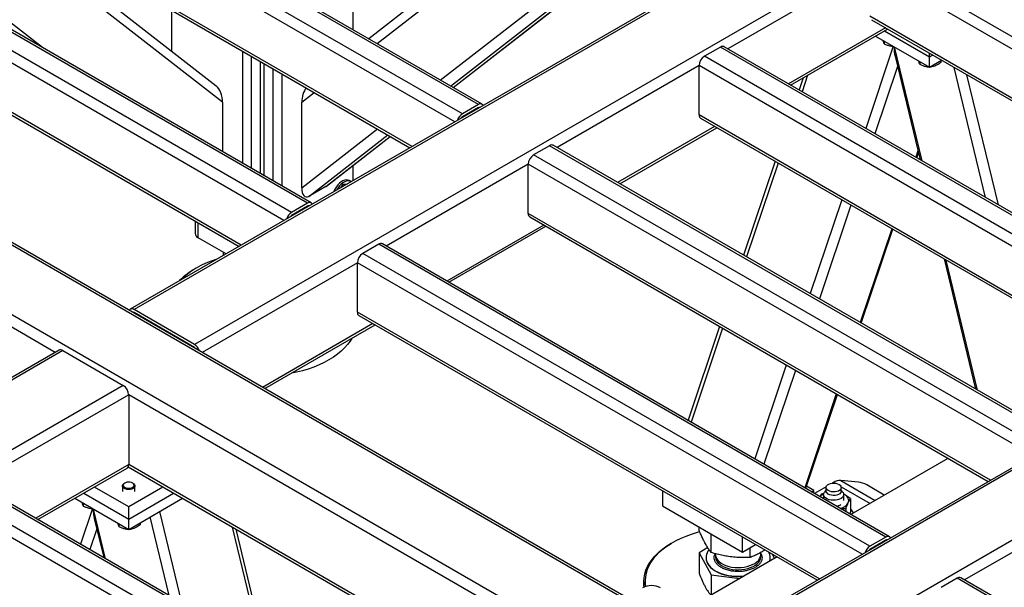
# Model space of a CAD drawing. Header units: millimetres. Extents: x 0 to 841, y 0 to 594.
# Tile 60 of 190: x 722 to 744, y 178 to 191. Entities that reach past the tile are written whole.
import ezdxf

# ---------------------------------------------------------------- set-up
doc = ezdxf.new("R2010")
doc.units = ezdxf.units.MM
doc.layers.add('TRAIT-FORT', color=4, linetype='Continuous', lineweight=25)

msp = doc.modelspace()

# ---------------------------------------------------------------- linework, layer by layer
at = {"layer": 'TRAIT-FORT', "color": 4, "linetype": 'Continuous', "lineweight": 25}
for p, q in [((735.349, 194.501), (729.8, 190.182)), ((729.99, 190.073), (735.539, 194.392)), ((732.288, 188.688), (723.197, 193.936)), ((732.374, 188.696), (723.283, 193.944)), ((731.925, 188.478), (722.833, 193.726)), ((731.753, 188.297), (722.712, 193.516)), ((740.951, 193.606), (724.384, 184.042)), ((741.036, 193.598), (724.47, 184.034)), ((731.423, 189.245), (736.972, 193.564)), ((731.659, 189.109), (737.208, 193.428)), ((731.716, 189.076), (737.265, 193.395)), ((731.717, 189.075), (737.266, 193.394)), ((742.41, 192.805), (725.844, 183.241)), ((730.783, 187.737), (722.712, 192.396)), ((722.748, 192.318), (730.733, 187.708)), ((753.926, 166.889), (710.691, 191.848)), ((754.011, 166.898), (710.777, 191.857)), ((726.336, 189.109), (722.755, 191.897)), ((752.815, 185.375), (741.299, 192.023)), ((728.409, 186.448), (719.318, 191.697)), ((728.495, 186.457), (719.404, 191.705)), ((726.48, 188.741), (722.566, 191.787)), ((741.178, 191.813), (737.955, 189.953)), ((752.643, 185.194), (741.178, 191.813)), ((728.046, 186.238), (718.954, 191.487)), ((727.874, 186.057), (718.833, 191.277)), ((752.552, 166.096), (709.317, 191.055)), ((722.389, 189.981), (721.133, 190.96)), ((725.318, 190.834), (725.318, 189.902)), ((729.44, 190.875), (729.44, 190.39)), ((751.673, 184.634), (741.178, 190.693)), ((741.213, 190.615), (751.623, 184.605)), ((741.532, 190.431), (739.329, 189.16)), ((739.379, 189.131), (741.582, 190.402)), ((741.511, 190.361), (742.531, 189.772)), ((726.904, 185.497), (718.833, 190.157)), ((718.869, 190.078), (726.854, 185.468)), ((741.309, 190.244), (742.531, 189.539)), ((741.502, 190.133), (741.502, 190.069)), ((726.935, 189.901), (726.935, 187.358)), ((737.784, 189.994), (737.42, 189.784)), ((749.299, 183.346), (737.784, 189.994)), ((749.385, 183.354), (737.869, 190.002)), ((741.71, 190.01), (741.084, 188.147)), ((742.362, 187.408), (741.736, 189.998)), ((742.531, 189.772), (742.531, 189.854)), ((742.531, 189.772), (742.602, 189.813)), ((727.137, 187.241), (727.137, 189.784)), ((727.339, 187.124), (727.339, 189.667)), ((727.419, 189.621), (727.419, 187.078)), ((748.936, 183.136), (737.42, 189.784)), ((741.749, 189.783), (742.318, 187.434)), ((742.31, 189.666), (742.31, 189.602)), ((742.531, 189.539), (742.531, 189.772)), ((742.531, 189.539), (742.804, 189.696)), ((742.791, 189.689), (742.791, 189.641)), ((727.621, 189.504), (727.621, 186.961)), ((727.823, 189.387), (727.823, 186.844)), ((737.299, 189.574), (734.076, 187.713)), ((737.299, 188.454), (737.299, 189.574)), ((748.764, 182.955), (737.299, 189.574)), ((741.806, 189.551), (741.293, 188.026)), ((742.538, 189.542), (742.57, 189.542)), ((742.57, 189.561), (742.57, 189.542)), ((743.807, 186.574), (743.091, 189.531)), ((744.095, 186.408), (743.379, 189.364)), ((739.661, 189.293), (739.57, 189.021)), ((739.764, 189.353), (739.639, 188.98)), ((728.278, 188.741), (728.562, 188.961)), ((726.48, 188.741), (726.48, 187.62)), ((728.278, 186.798), (728.278, 188.741)), ((732.288, 188.688), (731.925, 188.478)), ((732.288, 188.618), (731.925, 188.408)), ((732.299, 188.612), (732.288, 188.618)), ((722.682, 183.06), (713.641, 188.279)), ((747.794, 182.395), (737.299, 188.454)), ((737.334, 188.376), (747.744, 182.366)), ((728.278, 186.798), (729.995, 188.134)), ((737.653, 188.192), (735.45, 186.92)), ((735.5, 186.891), (737.703, 188.163)), ((728.44, 186.603), (730.231, 187.998)), ((728.823, 186.825), (730.288, 187.965)), ((728.842, 186.837), (730.289, 187.964)), ((733.905, 187.754), (733.541, 187.545)), ((745.42, 181.107), (733.905, 187.754)), ((745.506, 181.115), (733.99, 187.763)), ((742.269, 187.635), (742.221, 187.49)), ((742.245, 187.476), (742.281, 187.586)), ((745.057, 180.897), (733.541, 187.545)), ((739.025, 187.399), (738.31, 185.27)), ((739.095, 187.359), (738.379, 185.229)), ((729.44, 187.303), (729.44, 186.961)), ((733.42, 187.335), (730.197, 185.474)), ((733.42, 186.215), (733.42, 187.335)), ((744.885, 180.716), (733.42, 187.335)), ((729.395, 186.94), (729.354, 186.963)), ((728.823, 186.825), (728.44, 186.603)), ((729.213, 186.88), (729.156, 186.797)), ((729.213, 186.88), (729.316, 186.89)), ((729.213, 186.88), (729.257, 186.855)), ((740.539, 186.525), (739.824, 184.395)), ((728.409, 186.448), (728.046, 186.238)), ((728.409, 186.378), (728.046, 186.168)), ((728.42, 186.372), (728.409, 186.378)), ((740.748, 186.405), (740.033, 184.275)), ((725.857, 186.044), (725.857, 185.757)), ((743.915, 180.156), (733.42, 186.215)), ((733.455, 186.136), (743.865, 180.127)), ((754.083, 186.025), (737.516, 176.462)), ((754.168, 186.017), (737.602, 176.453)), ((725.924, 185.664), (725.924, 186.005)), ((733.774, 185.952), (731.571, 184.681)), ((731.621, 184.652), (733.824, 185.923)), ((741.676, 185.869), (740.96, 183.739)), ((740.984, 183.725), (741.7, 185.855)), ((726.559, 185.298), (725.924, 185.664)), ((730.026, 185.515), (729.662, 185.305)), ((741.541, 178.867), (730.026, 185.515)), ((741.627, 178.876), (730.111, 185.524)), ((726.5, 185.272), (726.5, 185.332)), ((726.502, 185.265), (726.5, 185.272)), ((741.178, 178.657), (729.662, 185.305)), ((755.542, 185.224), (738.976, 175.66)), ((742.863, 185.184), (743.578, 182.228)), ((743.623, 182.202), (742.907, 185.158)), ((725.884, 184.976), (725.864, 184.964)), ((729.541, 185.095), (726.015, 183.06)), ((729.541, 183.975), (729.541, 185.095)), ((741.006, 178.476), (729.541, 185.095)), ((725.844, 183.241), (724.47, 184.034)), ((724.47, 183.964), (724.459, 183.958)), ((725.844, 183.171), (724.47, 183.964)), ((740.036, 177.916), (729.541, 183.975)), ((729.576, 183.897), (739.986, 177.888)), ((729.895, 183.713), (727.389, 182.267)), ((727.439, 182.238), (729.945, 183.684)), ((737.765, 183.648), (737.049, 181.518)), ((737.835, 183.608), (737.119, 181.478)), ((722.768, 183.109), (707.413, 174.246)), ((722.853, 183.101), (707.499, 174.237)), ((722.853, 183.101), (724.227, 182.308)), ((725.844, 183.171), (725.833, 183.165)), ((739.279, 182.774), (738.564, 180.644)), ((739.488, 182.653), (738.773, 180.523)), ((724.227, 182.308), (708.873, 173.444)), ((724.349, 182.098), (720.863, 180.086)), ((724.349, 182.098), (724.349, 180.512)), ((735.814, 175.479), (724.349, 182.098)), ((740.416, 182.118), (739.7, 179.988)), ((739.724, 179.974), (740.44, 182.104)), ((742.952, 180.654), (740.749, 179.383)), ((724.349, 180.512), (722.237, 179.293)), ((722.287, 179.264), (724.313, 180.433)), ((724.338, 180.46), (734.39, 174.657)), ((734.44, 174.686), (724.349, 180.512)), ((732.208, 173.479), (720.692, 180.127)), ((732.293, 173.487), (720.777, 180.135)), ((724.349, 179.555), (723.57, 180.004)), ((724.206, 180.029), (724.206, 179.905)), ((724.262, 180.095), (724.247, 180.087)), ((725.127, 180.004), (724.349, 179.555)), ((724.45, 180.087), (724.435, 180.095)), ((724.491, 179.905), (724.491, 180.029)), ((739.905, 179.926), (739.74, 180.021)), ((740.184, 180.01), (739.923, 179.859)), ((740.182, 179.993), (740.182, 179.911)), ((740.356, 180.109), (740.326, 180.092)), ((740.356, 180.109), (740.386, 180.092)), ((740.918, 180.117), (740.518, 180.152)), ((740.518, 180.152), (741.3, 179.701)), ((740.528, 180.01), (741.182, 179.632)), ((740.53, 179.911), (740.53, 179.993)), ((741.506, 179.82), (741.106, 180.051)), ((731.844, 173.269), (720.328, 179.917)), ((723.126, 179.748), (724.349, 179.042)), ((723.328, 179.864), (724.349, 179.275)), ((724.349, 179.275), (725.369, 179.864)), ((724.349, 179.042), (725.571, 179.748)), ((736.47, 179.917), (736.47, 179.576)), ((739.856, 179.898), (739.905, 179.926)), ((739.905, 179.87), (739.905, 179.926)), ((740.135, 179.859), (740.076, 179.842)), ((740.128, 179.834), (740.128, 179.741)), ((740.182, 179.932), (740.147, 179.888)), ((740.565, 179.888), (740.53, 179.932)), ((740.599, 179.836), (740.58, 179.846)), ((740.599, 179.836), (740.584, 179.844)), ((740.585, 179.696), (740.585, 179.834)), ((746.552, 179.754), (743.329, 177.893)), ((731.672, 173.088), (720.207, 179.707)), ((723.319, 179.636), (723.319, 179.572)), ((724.349, 179.275), (724.349, 179.555)), ((736.47, 179.576), (738.289, 178.526)), ((740.738, 179.74), (740.738, 179.437)), ((723.527, 179.513), (723.255, 178.705)), ((723.825, 178.376), (723.553, 179.501)), ((725.27, 177.542), (724.838, 179.325)), ((725.558, 177.376), (725.056, 179.45)), ((740.636, 179.519), (740.636, 179.448)), ((740.738, 179.437), (740.723, 179.398)), ((723.567, 179.287), (723.781, 178.402)), ((724.127, 179.17), (724.127, 179.106)), ((724.349, 179.042), (724.349, 179.275)), ((724.608, 179.192), (724.608, 179.144)), ((727.378, 176.325), (726.708, 179.091)), ((737.302, 179.018), (737.302, 179.096)), ((723.623, 179.054), (723.465, 178.584)), ((724.355, 179.046), (724.387, 179.045)), ((724.387, 179.064), (724.387, 179.045)), ((727.456, 176.28), (726.786, 179.046)), ((737.573, 178.518), (737.573, 178.94)), ((738.289, 178.526), (738.289, 178.867)), ((741.541, 178.867), (741.178, 178.657)), ((736.692, 178.736), (736.672, 178.724)), ((737.496, 178.629), (737.302, 178.508)), ((738.289, 178.526), (738.584, 178.697)), ((741.541, 178.797), (741.178, 178.587)), ((741.552, 178.791), (741.541, 178.797)), ((739.073, 178.415), (736.567, 176.968)), ((737.302, 178.508), (737.573, 178.008)), ((737.302, 178.508), (737.302, 178.045)), ((737.673, 178.49), (737.673, 178.472)), ((738.458, 178.403), (738.458, 178.624)), ((738.702, 178.472), (738.702, 178.518)), ((738.702, 178.497), (738.706, 178.491)), ((739.016, 178.382), (738.966, 178.477)), ((737.457, 178.398), (737.457, 178.393)), ((738.918, 178.393), (738.918, 178.398)), ((737.573, 178.008), (737.573, 177.549)), ((737.573, 178.008), (738.222, 177.924)), ((736.045, 177.85), (736.045, 177.729)), ((743.158, 177.934), (742.794, 177.724)), ((754.067, 171.636), (743.158, 177.934)), ((754.153, 171.645), (743.243, 177.943))]:
    msp.add_line(p, q, dxfattribs=at)
at = {"layer": 'TRAIT-FORT', "color": 4, "linetype": 'Continuous', "lineweight": 25, "flags": 128}
for points in [[(729.354, 186.963), (729.326, 186.974), (729.292, 186.977), (729.254, 186.972), (729.215, 186.957), (729.175, 186.933), (729.136, 186.902), (729.099, 186.864), (729.065, 186.82), (729.035, 186.772), (729.01, 186.722), (729.006, 186.711)], [(729.399, 186.937), (729.397, 186.938), (729.366, 186.951), (729.332, 186.954), (729.294, 186.948), (729.255, 186.933), (729.215, 186.91), (729.176, 186.879), (729.139, 186.84), (729.105, 186.797), (729.077, 186.752)], [(726.356, 185.181), (726.347, 185.178), (726.222, 185.134), (726.102, 185.086), (725.989, 185.032), (725.883, 184.975), (725.783, 184.913), (725.691, 184.848), (725.607, 184.779), (725.532, 184.707), (725.529, 184.703)], [(729.416, 183.379), (729.377, 183.315), (729.318, 183.237), (729.251, 183.161), (729.174, 183.088), (729.09, 183.018), (728.996, 182.951), (728.896, 182.889), (728.788, 182.83), (728.673, 182.777), (728.552, 182.727), (728.425, 182.683), (728.294, 182.644), (728.158, 182.61), (728.044, 182.587)], [(724.45, 180.087), (724.467, 180.075), (724.484, 180.055), (724.491, 180.033), (724.488, 180.01), (724.474, 179.989), (724.451, 179.971), (724.42, 179.957), (724.384, 179.949), (724.345, 179.946), (724.307, 179.95), (724.272, 179.959), (724.242, 179.974), (724.22, 179.992), (724.208, 180.014), (724.206, 180.036), (724.215, 180.058), (724.234, 180.078), (724.247, 180.087)], [(724.273, 180.101), (724.248, 180.086), (724.232, 180.067), (724.226, 180.046), (724.231, 180.025), (724.246, 180.006), (724.271, 179.99), (724.302, 179.979), (724.338, 179.974), (724.374, 179.976), (724.409, 179.983), (724.438, 179.996), (724.459, 180.013), (724.47, 180.034), (724.47, 180.055), (724.46, 180.075), (724.44, 180.093), (724.411, 180.106), (724.377, 180.114), (724.341, 180.116), (724.305, 180.111), (724.273, 180.101)], [(740.479, 180.064), (740.505, 180.045), (740.522, 180.023), (740.53, 179.999), (740.528, 179.975), (740.515, 179.951), (740.493, 179.931), (740.464, 179.913), (740.428, 179.901), (740.387, 179.894), (740.346, 179.892), (740.304, 179.897), (740.266, 179.907), (740.233, 179.922), (740.207, 179.941), (740.19, 179.963), (740.182, 179.987), (740.185, 180.011), (740.197, 180.034), (740.219, 180.055), (740.249, 180.072), (740.285, 180.084), (740.325, 180.092), (740.367, 180.093), (740.408, 180.089), (740.446, 180.079), (740.479, 180.064)], [(740.565, 179.888), (740.571, 179.88), (740.583, 179.852), (740.584, 179.823), (740.575, 179.795), (740.555, 179.769), (740.526, 179.746), (740.489, 179.727), (740.446, 179.713), (740.399, 179.704), (740.35, 179.702), (740.301, 179.706), (740.255, 179.716), (740.213, 179.731), (740.178, 179.751), (740.151, 179.775), (740.134, 179.802), (740.128, 179.83), (740.132, 179.859), (740.146, 179.886), (740.147, 179.888)], [(740.53, 179.911), (740.528, 179.893), (740.515, 179.87), (740.493, 179.849), (740.464, 179.832), (740.428, 179.819), (740.387, 179.812), (740.346, 179.811), (740.304, 179.815), (740.266, 179.825), (740.233, 179.84)], [(740.687, 179.645), (740.696, 179.671), (740.699, 179.696), (740.696, 179.722), (740.687, 179.748), (740.673, 179.772), (740.653, 179.795), (740.628, 179.817), (740.599, 179.836)], [(737.316, 178.985), (737.253, 178.968), (737.124, 178.928), (737.001, 178.883), (736.883, 178.833), (736.771, 178.779), (736.666, 178.721), (736.569, 178.658), (736.479, 178.592), (736.397, 178.522), (736.324, 178.449), (736.259, 178.373), (736.204, 178.295), (736.158, 178.215), (736.122, 178.134), (736.096, 178.051), (736.08, 177.967), (736.073, 177.883), (736.077, 177.799), (736.085, 177.744)], [(736.054, 177.733), (736.049, 177.774), (736.045, 177.86), (736.051, 177.945), (736.068, 178.03), (736.094, 178.114), (736.131, 178.197), (736.177, 178.278), (736.233, 178.357), (736.298, 178.433), (736.373, 178.507), (736.456, 178.578), (736.547, 178.645), (736.646, 178.709), (736.672, 178.724)], [(737.675, 178.446), (737.675, 178.445), (737.674, 178.404), (737.683, 178.363), (737.702, 178.323), (737.731, 178.285), (737.768, 178.25), (737.813, 178.218), (737.866, 178.189), (737.925, 178.166), (737.989, 178.147), (738.057, 178.134), (738.128, 178.126), (738.199, 178.124), (738.271, 178.128), (738.341, 178.138)], [(737.697, 178.383), (737.723, 178.345), (737.758, 178.309), (737.801, 178.276), (737.852, 178.247), (737.91, 178.222), (737.973, 178.202), (738.04, 178.187), (738.11, 178.178), (738.181, 178.175), (738.253, 178.177), (738.323, 178.185), (738.391, 178.199), (738.455, 178.218), (738.513, 178.242), (738.566, 178.27), (738.611, 178.303), (738.647, 178.338), (738.675, 178.377), (738.693, 178.417), (738.701, 178.458), (738.702, 178.472)], [(738.341, 178.138), (738.408, 178.153), (738.47, 178.173), (738.527, 178.198), (738.578, 178.228), (738.62, 178.261), (738.655, 178.297), (738.68, 178.336), (738.696, 178.376), (738.702, 178.418), (738.7, 178.446)], [(737.491, 178.272), (737.521, 178.226), (737.561, 178.181), (737.61, 178.14), (737.667, 178.103), (737.731, 178.069), (737.801, 178.04), (737.877, 178.016), (737.958, 177.998), (738.041, 177.985), (738.127, 177.978), (738.214, 177.977), (738.3, 177.981), (738.326, 177.984)], [(737.491, 178.268), (737.521, 178.221), (737.561, 178.177), (737.61, 178.136), (737.667, 178.098), (737.731, 178.064), (737.801, 178.036), (737.877, 178.012), (737.958, 177.993), (738.041, 177.98), (738.127, 177.973), (738.214, 177.972), (738.3, 177.977), (738.316, 177.978)], [(738.906, 178.319), (738.913, 178.346), (738.918, 178.393)]]:
    msp.add_lwpolyline(points, dxfattribs=at)
at = {"layer": 'TRAIT-FORT', "color": 4, "linetype": 'Continuous', "lineweight": 25}
for centre, radius, start, end in [((737.834, 189.924), 0.0862, 65.6929, 125.6176), ((737.562, 189.562), 0.263, 122.6055, 177.3945), ((732.336, 188.631), 0.0739, 31.4558, 129.7085), ((732.068, 188.255), 0.265, 122.6962, 163.029), ((732.315, 188.578), 0.0473, 81.0531, 124.1615), ((731.987, 188.307), 0.118, 121.6608, 144.2411), ((737.383, 188.445), 0.0845, 173.7012, 234.9867), ((733.955, 187.684), 0.0862, 65.6929, 125.6176), ((733.683, 187.323), 0.263, 122.6055, 177.3945), ((728.457, 186.391), 0.0739, 31.4558, 129.7085), ((728.189, 186.015), 0.265, 122.6962, 163.029), ((728.436, 186.339), 0.0473, 81.0531, 124.1615), ((728.108, 186.068), 0.118, 121.6608, 144.2411), ((733.504, 186.206), 0.0845, 173.7012, 234.9867), ((725.972, 185.769), 0.115, 185.6948, 245.6253), ((730.076, 185.445), 0.0862, 65.6929, 125.6176), ((729.804, 185.083), 0.263, 122.6055, 177.3945), ((726.658, 183.555), 1.618, 119.4298, 135.4397), ((724.422, 183.977), 0.0739, 50.2915, 148.5442), ((724.443, 183.925), 0.0473, 55.8385, 98.9469), ((729.625, 183.966), 0.0845, 173.7012, 234.9867), ((722.803, 183.031), 0.0862, 54.3824, 114.3071), ((725.7, 183.018), 0.265, 16.971, 57.3038), ((725.781, 183.07), 0.118, 35.7589, 58.3392), ((724.085, 182.086), 0.263, 2.6055, 57.3945), ((724.267, 180.501), 0.0822, 304.0564, 7.2558), ((740.506, 179.872), 0.28, 87.6422, 122.3493), ((740.834, 179.578), 0.545, 60.1095, 81.2221), ((740.244, 179.608), 0.263, 116.1624, 137.49), ((740.266, 179.918), 0.0845, 184.4583, 246.8619), ((740.375, 179.86), 0.293, 279.3704, 298.9388), ((740.457, 179.782), 0.268, 281.6336, 329.255), ((740.593, 179.334), 0.227, 20.8124, 49.8954), ((741.589, 178.81), 0.0739, 31.4558, 129.7085), ((741.321, 178.434), 0.265, 122.6962, 163.029), ((741.568, 178.758), 0.0473, 81.0531, 124.1615), ((737.725, 178.399), 0.266, 138.0688, 208.4117), ((737.856, 178.473), 0.183, 180.2884, 209.2644), ((738.661, 178.398), 0.256, 341.7131, 29.2738), ((741.24, 178.487), 0.118, 121.6608, 144.2411), ((737.719, 178.395), 0.261, 180.3901, 209.1627), ((736.221, 177.326), 0.439, 62.6097, 117.3903), ((743.208, 177.864), 0.0862, 65.6929, 125.6176)]:
    msp.add_arc(centre, radius, start, end, dxfattribs=at)
for centre, major_axis, ratio, start_param, end_param in [((741.844, 190.12), (0.02, 0.458), 0.260908, 1.82687, 2.406222), ((726.318, 188.834), (-0.066, 0.301), 0.490428, 4.291704, 5.750094), ((728.44, 188.834), (0.066, 0.301), 0.490428, 0.801299, 1.991482), ((728.44, 186.891), (0.066, 0.301), 0.490428, 1.991482, 3.562278), ((728.823, 187.113), (0.066, 0.301), 0.490428, 3.562278, 3.674684), ((723.662, 179.623), (0.02, 0.458), 0.260908, 1.82687, 2.406222)]:
    msp.add_ellipse(centre, major_axis=major_axis, ratio=ratio, start_param=start_param, end_param=end_param, dxfattribs=at)
for points, knots in [([(741.502, 190.069), (741.499, 190.078), (741.492, 190.096), (741.484, 190.123), (741.48, 190.143), (741.479, 190.146)], [0, 0, 0, 0, 0.4553028, 0.9204786, 1, 1, 1, 1]), ([(741.502, 190.069), (741.524, 190.059), (741.57, 190.037), (741.638, 190.018), (741.687, 190.01), (741.711, 190.01), (741.716, 190.009)], [0, 0, 0, 0, 0.322566, 0.652127, 0.93299, 1, 1, 1, 1]), ([(742.31, 189.602), (742.307, 189.611), (742.3, 189.629), (742.292, 189.657), (742.288, 189.676), (742.288, 189.679)], [0, 0, 0, 0, 0.455303, 0.920479, 1, 1, 1, 1]), ([(742.31, 189.602), (742.333, 189.592), (742.378, 189.571), (742.446, 189.552), (742.495, 189.543), (742.519, 189.543), (742.524, 189.543)], [0, 0, 0, 0, 0.322566, 0.6521267, 0.9329896, 1, 1, 1, 1]), ([(742.791, 189.641), (742.763, 189.621), (742.716, 189.589), (742.649, 189.559), (742.603, 189.547), (742.577, 189.543), (742.57, 189.542)], [0, 0, 0, 0, 0.385549, 0.637642, 0.896546, 1, 1, 1, 1]), ([(740.076, 179.842), (740.068, 179.829), (740.058, 179.813), (740.047, 179.792), (740.046, 179.789)], [0, 0, 0, 0, 0.832014, 1, 1, 1, 1]), ([(740.738, 179.74), (740.715, 179.758), (740.669, 179.793), (740.622, 179.822), (740.599, 179.836)], [0, 0, 0, 0, 0.498165, 1, 1, 1, 1]), ([(723.319, 179.572), (723.316, 179.581), (723.309, 179.599), (723.301, 179.626), (723.297, 179.646), (723.297, 179.649)], [0, 0, 0, 0, 0.455303, 0.920479, 1, 1, 1, 1]), ([(723.319, 179.572), (723.342, 179.562), (723.387, 179.541), (723.455, 179.522), (723.504, 179.513), (723.528, 179.513), (723.533, 179.513)], [0, 0, 0, 0, 0.322566, 0.652127, 0.93299, 1, 1, 1, 1]), ([(740.636, 179.519), (740.644, 179.542), (740.661, 179.587), (740.679, 179.626), (740.687, 179.645)], [0, 0, 0, 0, 0.4981655, 1, 1, 1, 1]), ([(740.687, 179.645), (740.696, 179.663), (740.713, 179.698), (740.73, 179.726), (740.738, 179.74)], [0, 0, 0, 0, 0.497844, 1, 1, 1, 1]), ([(740.522, 179.514), (740.528, 179.515), (740.566, 179.519), (740.604, 179.519), (740.636, 179.519)], [0, 0, 0, 0, 0.161601, 1, 1, 1, 1]), ([(724.127, 179.106), (724.124, 179.115), (724.117, 179.133), (724.11, 179.16), (724.105, 179.18), (724.105, 179.183)], [0, 0, 0, 0, 0.4553028, 0.9204786, 1, 1, 1, 1]), ([(724.127, 179.106), (724.15, 179.095), (724.195, 179.074), (724.263, 179.055), (724.312, 179.047), (724.336, 179.046), (724.341, 179.046)], [0, 0, 0, 0, 0.322566, 0.652127, 0.93299, 1, 1, 1, 1]), ([(724.608, 179.144), (724.58, 179.125), (724.534, 179.092), (724.466, 179.063), (724.421, 179.05), (724.395, 179.046), (724.387, 179.045)], [0, 0, 0, 0, 0.385549, 0.637642, 0.896546, 1, 1, 1, 1]), ([(737.573, 178.518), (737.555, 178.542), (737.52, 178.588), (737.47, 178.668), (737.426, 178.748), (737.384, 178.832), (737.344, 178.919), (737.317, 178.984), (737.302, 179.018)], [0, 0, 0, 0, 0.202068, 0.3827, 0.555315, 0.692992, 0.838894, 1, 1, 1, 1]), ([(738.458, 178.403), (738.399, 178.401), (738.287, 178.398), (738.122, 178.407), (737.976, 178.424), (737.841, 178.448), (737.709, 178.478), (737.62, 178.504), (737.573, 178.518)], [0, 0, 0, 0, 0.202068, 0.3827, 0.555315, 0.692992, 0.838894, 1, 1, 1, 1]), ([(737.669, 178.305), (737.661, 178.323), (737.644, 178.361), (737.644, 178.422), (737.653, 178.466), (737.669, 178.488), (737.67, 178.491)], [0, 0, 0, 0, 0.303397, 0.624967, 0.959906, 1, 1, 1, 1]), ([(738.706, 178.491), (738.714, 178.473), (738.731, 178.434), (738.732, 178.373), (738.713, 178.311), (738.672, 178.251), (738.62, 178.206), (738.57, 178.175), (738.517, 178.147), (738.444, 178.119), (738.38, 178.105), (738.349, 178.099)], [0, 0, 0, 0, 0.116497, 0.239972, 0.36858, 0.499917, 0.631255, 0.695633, 0.760028, 0.883503, 1, 1, 1, 1]), ([(738.795, 178.575), (738.773, 178.561), (738.724, 178.528), (738.644, 178.485), (738.553, 178.441), (738.49, 178.416), (738.458, 178.403)], [0, 0, 0, 0, 0.188224, 0.439554, 0.7059, 1, 1, 1, 1]), ([(738.349, 178.099), (738.317, 178.094), (738.251, 178.084), (738.145, 178.084), (738.037, 178.094), (737.934, 178.118), (737.856, 178.148), (737.801, 178.177), (737.753, 178.208), (737.705, 178.25), (737.681, 178.287), (737.669, 178.305)], [0, 0, 0, 0, 0.116497, 0.239972, 0.36858, 0.499917, 0.631255, 0.695633, 0.760028, 0.883503, 1, 1, 1, 1]), ([(737.302, 178.045), (737.324, 177.989), (737.357, 177.904), (737.403, 177.805), (737.426, 177.76), (737.438, 177.738)], [0, 0, 0, 0, 0.495251, 0.746818, 1, 1, 1, 1]), ([(737.438, 177.738), (737.46, 177.699), (737.506, 177.62), (737.55, 177.57), (737.573, 177.545)], [0, 0, 0, 0, 0.494511, 1, 1, 1, 1])]:
    msp.add_open_spline(points, degree=3, knots=knots, dxfattribs=at)

doc.saveas('drawing.dxf')
